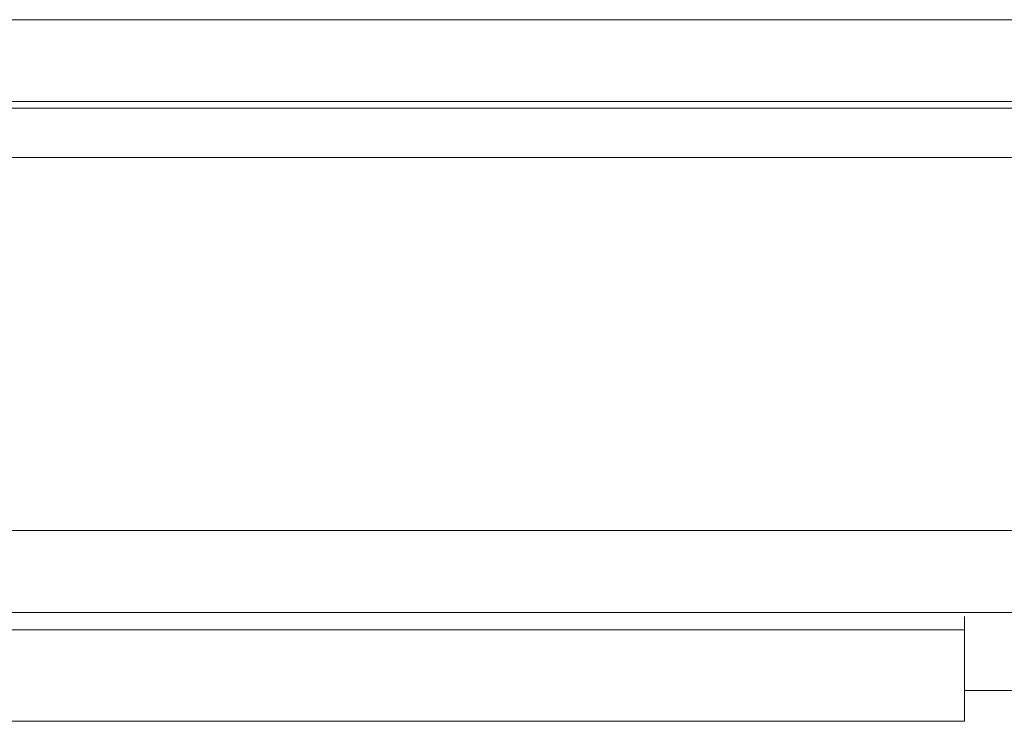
# Model space of a CAD drawing. Header units: centimetres. Extents: x -29.7 to 29.7, y -21 to 21.
# Tile 28 of 34: x 19.778 to 20.202, y -0.97 to -0.667. Entities that reach past the tile are written whole.
import ezdxf

# ---------------------------------------------------------------- set-up
doc = ezdxf.new("R2010")
doc.units = ezdxf.units.CM
doc.header["$MEASUREMENT"] = 0
doc.layers.add('06___PRT_ALL_SURFS', color=7, linetype='Continuous')

msp = doc.modelspace()

# ---------------------------------------------------------------- linework, layer by layer
at = {"layer": '06___PRT_ALL_SURFS', "lineweight": 9}
for points in [[(16.88604, -0.6672), (16.88604, -0.6672), (20.93131, -0.6672), (20.93131, -0.6672)], [(20.93131, -0.70251), (20.93131, -0.70251), (16.92133, -0.70251), (16.92133, -0.70251)], [(16.91562, -0.70536), (16.91562, -0.70536), (20.93049, -0.70536), (20.93049, -0.70536)], [(20.93049, -0.72655), (20.93049, -0.72655), (16.91439, -0.72655), (16.91439, -0.72655)], [(17.09017, -0.88731), (17.09017, -0.88731), (21.28548, -0.88731), (21.28548, -0.88731)], [(21.28548, -0.9226), (21.28548, -0.9226), (17.09016, -0.9226), (17.09016, -0.9226)], [(20.18459, -0.96952), (20.18459, -0.96952), (20.18459, -0.92437), (20.18459, -0.92437)], [(20.18459, -0.93008), (20.18459, -0.93008), (17.78317, -0.93008), (17.78317, -0.93008)], [(20.18459, -0.95619), (20.18459, -0.95619), (20.21991, -0.95619), (20.21991, -0.95619)], [(19.74607, -0.96952), (19.74607, -0.96952), (20.18459, -0.96952), (20.18459, -0.96952)]]:
    msp.add_open_spline(points, degree=3, dxfattribs=at)

doc.saveas('drawing.dxf')
